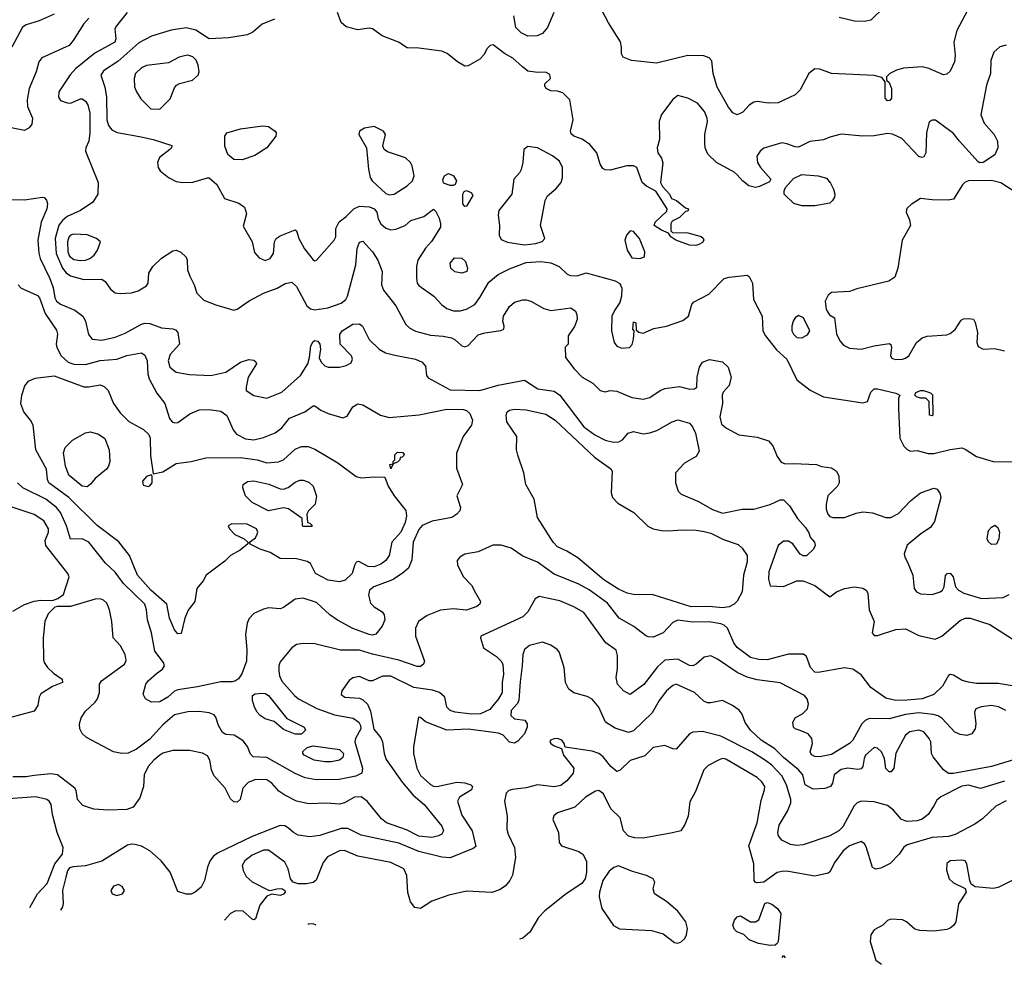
# Model space of a CAD drawing. Extents: x 1173029 to 1307123, y 522559 to 678521.
# Tile 130 of 256: x 1251937 to 1257903, y 525947 to 531671. Entities that reach past the tile are written whole.
import ezdxf

# ---------------------------------------------------------------- set-up
doc = ezdxf.new("R2010")
doc.units = 0

msp = doc.modelspace()

# ---------------------------------------------------------------- linework, layer by layer
at = {"layer": '0CON10XD'}
for points in [[(1252145, 531705.6), (1252055, 531665.4), (1251975, 531640), (1251954.3, 531625.7), (1251889.3, 531505)], [(1252588.8, 531715), (1252522.9, 531635), (1252513.8, 531615), (1252520, 531555), (1252512.5, 531535), (1252391.9, 531468.1), (1252275, 531373.6), (1252242.1, 531337.9), (1252174, 531235), (1252171.7, 531201.7), (1252185, 531182.5), (1252225, 531166.7), (1252245, 531166.2), (1252305, 531192), (1252315, 531190.8), (1252335, 531177.5), (1252350, 531155), (1252362, 531105), (1252362.4, 530985), (1252355.4, 530935), (1252337.1, 530895), (1252336, 530875), (1252413.1, 530685), (1252409.4, 530615), (1252379.4, 530565), (1252305.7, 530515), (1252225, 530479.2), (1252195.8, 530454.2), (1252174.8, 530425.2)], [(1257548, 531015), (1257485, 531061.9), (1257465, 531062.5), (1257448.3, 531051.7), (1257432.2, 530985), (1257426.7, 530865), (1257415, 530841.2), (1257405, 530836), (1257385, 530842.9), (1257281.2, 530951.2), (1257225, 530977.1), (1257195, 530980.8), (1257115, 530966.9), (1257045, 530964.6), (1256915, 530977.1), (1256845, 530960), (1256806.6, 530943.4), (1256725, 530932.3), (1256655, 530899.2), (1256635, 530900), (1256585, 530920), (1256555, 530924.5), (1256445, 530892.5), (1256423.8, 530875), (1256403.8, 530845), (1256408, 530805), (1256426, 530775), (1256488.8, 530705), (1256480.5, 530689.5), (1256420.2, 530659.8), (1256395, 530653.5), (1256355, 530665.5), (1256315.7, 530695), (1256285, 530731.2), (1256265, 530748), (1256158.1, 530805), (1256107, 530857), (1256091.2, 530895), (1256087.9, 530925), (1256088.5, 530975), (1256103.9, 531055), (1256102.5, 531075), (1256086.2, 531115), (1256043.1, 531165), (1255985, 531195.5), (1255925, 531211.8), (1255895, 531188.5), (1255825, 531096.5), (1255812.2, 531055), (1255812.9, 530945), (1255800, 530895), (1255802.5, 530865), (1255825, 530832.5), (1255834.1, 530804.1), (1255819.2, 530685), (1255831.2, 530661.2), (1255873.3, 530615), (1255887, 530587), (1255917.5, 530575), (1255971.7, 530531.7), (1255990, 530525), (1255985, 530510), (1255971.7, 530508.3), (1255935, 530473.3), (1255890, 530450), (1255882.5, 530435), (1255882.5, 530392.5), (1255892.5, 530382.5), (1255985, 530379.2), (1256066.7, 530356.7), (1256077.9, 530347.9), (1256082, 530335), (1256075, 530321.2), (1256051.9, 530308.1), (1256032.7, 530302.7), (1255995, 530304.3), (1255913.3, 530335), (1255882.5, 530355), (1255867.5, 530377.5), (1255825, 530396.2), (1255781.2, 530425), (1255786.7, 530445), (1255858.3, 530511.7), (1255860, 530525), (1255791.2, 530631.2), (1255735, 530661.8), (1255708.5, 530685), (1255675.8, 530775.8), (1255656.1, 530786.1), (1255615, 530786.2), (1255515, 530760), (1255485, 530761.2), (1255470.3, 530770.3), (1255453.8, 530795), (1255433.6, 530863.6), (1255391.2, 530915), (1255345, 530948), (1255295, 530966), (1255278.8, 530978.8), (1255274.2, 530995), (1255290.8, 531065), (1255270, 531185), (1255227.7, 531227.7), (1255195, 531238.8), (1255155, 531241.2), (1255127.5, 531255), (1255118.3, 531268.3), (1255118.3, 531281.7), (1255152.5, 531315), (1255149.3, 531339.3), (1255123.6, 531353.6), (1255075, 531352), (1255015, 531360), (1254982.5, 531385), (1254925, 531438.6), (1254875, 531465.8), (1254805, 531518.8), (1254787.5, 531515), (1254766.7, 531495), (1254750.5, 531459.5), (1254725, 531431.2), (1254655, 531392.5), (1254635, 531389.2), (1254588.8, 531415), (1254527.2, 531467.2), (1254495, 531481.4), (1254355, 531498.6), (1254285, 531500), (1254232.5, 531535), (1254133.4, 531573.4), (1254075, 531616.9), (1254055, 531620), (1253985, 531610.8), (1253915, 531628.8), (1253883.9, 531653.9), (1253863.3, 531715)], [(1255173.6, 531715), (1255133.9, 531625), (1255105, 531588.2), (1255072.6, 531572.6), (1255015, 531570.5), (1254975, 531592.1), (1254942.2, 531625), (1254931.4, 531695)], [(1257695, 531758), (1257614.5, 531605), (1257596.7, 531535), (1257604.6, 531454.6), (1257601.8, 531415), (1257575, 531358.8), (1257555, 531341.2), (1257535, 531336.7), (1257446.4, 531376.4), (1257404.7, 531384.7), (1257292.6, 531377.4), (1257248.8, 531365), (1257210, 531345), (1257190, 531325), (1257190, 531305), (1257205, 531290), (1257218.8, 531255), (1257218.8, 531195), (1257208.8, 531181.2), (1257195, 531178.8), (1257181.2, 531195), (1257180, 531295), (1257161.7, 531321.7), (1257113.6, 531333.6), (1256855, 531346), (1256785, 531372.5), (1256755, 531372.9), (1256718.2, 531345), (1256665, 531246), (1256634.6, 531215.4), (1256532.1, 531167.9), (1256474.6, 531164.6), (1256405, 531175.4), (1256385, 531170.9), (1256357, 531153), (1256318.7, 531111.3), (1256285, 531094.4), (1256257.3, 531107.3), (1256230.9, 531140.9), (1256162.6, 531262.6), (1256138.9, 531345), (1256131.2, 531421.2), (1256115, 531440), (1256083, 531453), (1255985, 531454.4), (1255795, 531407.1), (1255644.5, 531424.5), (1255594.4, 531444.4), (1255584, 531465), (1255584.3, 531505.7), (1255577.4, 531537.4), (1255505, 531651.9), (1255450, 531755)], [(1257178.9, 531751.1), (1257095, 531668.8), (1257055, 531660), (1256995, 531662.7), (1256903.1, 531685)], [(1252355, 531680.6), (1252323.3, 531645), (1252261.5, 531545), (1252235.7, 531515), (1252070.7, 531439.3), (1252052.9, 531415), (1252035.7, 531355.7), (1251993.9, 531255), (1251981.8, 531185), (1251984.7, 531144.7), (1252014.5, 531075), (1252010.9, 531039.1), (1251993.7, 531016.3), (1251965, 531000), (1251885, 531016.9)], [(1253481.2, 531675), (1253406.8, 531643.2), (1253350, 531595), (1253315, 531580), (1253205, 531560.8), (1253085, 531555.7), (1253005, 531606.9), (1252945, 531621.5), (1252855, 531607.1), (1252735, 531571.4), (1252658.5, 531531.5), (1252531.4, 531418.6), (1252445, 531362.2), (1252428.5, 531335), (1252452.5, 531262.5), (1252463.1, 531203.1), (1252464.7, 531065), (1252475, 531030), (1252494.7, 531004.7), (1252527.1, 530987.1), (1252662.9, 530962.9), (1252745, 530944.5), (1252858.3, 530908.3), (1252856.7, 530895), (1252846.7, 530885), (1252784, 530836), (1252771.1, 530805), (1252775.6, 530775), (1252788.1, 530755), (1252839.2, 530715), (1252885, 530690.5), (1252925, 530684.6), (1252985, 530687.5), (1253075, 530714), (1253085, 530712), (1253131.7, 530671.7), (1253177, 530587), (1253265, 530558.6), (1253298.8, 530535), (1253311.2, 530495), (1253290.7, 530420.7), (1253346.2, 530325), (1253360.5, 530260.5), (1253388.3, 530228.3), (1253425, 530212.5), (1253454, 530225), (1253474.4, 530255), (1253480.6, 530325), (1253491.4, 530345), (1253515, 530360.9), (1253605, 530398.8), (1253615, 530392.5), (1253627.8, 530345), (1253663.4, 530283.4), (1253715, 530216.2), (1253725, 530210), (1253735, 530213.3), (1253842.9, 530335), (1253851.4, 530355), (1253853.2, 530406.8), (1253873, 530447), (1253915, 530478), (1253960.8, 530525), (1253995, 530542.2), (1254056.4, 530536.4), (1254084, 530525), (1254100, 530505), (1254109.2, 530465), (1254124.3, 530435), (1254155, 530407.8), (1254185, 530396.9), (1254215, 530402.2), (1254273.3, 530425), (1254305.8, 530454.2), (1254385, 530479.4), (1254445, 530522.5), (1254458.6, 530508.6), (1254477.6, 530467.6), (1254486.7, 530435), (1254485.6, 530415), (1254433, 530327), (1254395, 530286.7), (1254348.6, 530215), (1254341.1, 530175), (1254341.1, 530105), (1254345.6, 530075), (1254355, 530060), (1254445.6, 529995), (1254493.9, 529943.9), (1254525, 529920.4), (1254565, 529908), (1254605, 529908), (1254645, 529916.2), (1254693.6, 529946.4), (1254725, 529987.1), (1254779.5, 530080.5), (1254835, 530127.5), (1254905, 530162.5), (1255005, 530200), (1255094, 530206), (1255155, 530197.1), (1255206, 530175), (1255255, 530129.4), (1255275, 530120.5), (1255315, 530120), (1255368.3, 530138.3), (1255545, 530088.9), (1255573.2, 530073.2), (1255585.4, 530045), (1255582.5, 529995), (1255572.6, 529957.4), (1255540.6, 529909.4), (1255525.6, 529875), (1255521.8, 529785), (1255539.2, 529715), (1255555, 529692), (1255585, 529680), (1255632.5, 529685), (1255647.9, 529702.1), (1255656.2, 529736.2), (1255660, 529785), (1255652.5, 529795), (1255655, 529840), (1255670, 529835), (1255671.7, 529791.7), (1255687.5, 529777.5), (1255715, 529772.5), (1255779.2, 529800.8), (1255856.7, 529815), (1255955, 529848.6), (1255988.8, 529875), (1256010, 529945), (1256020.5, 529959.5), (1256111.7, 530008.3), (1256205, 530102), (1256235, 530111.4), (1256345, 530122.5), (1256357.5, 530115), (1256376.2, 530075), (1256384, 529975), (1256435.5, 529875.5), (1256440.6, 529785), (1256455.3, 529755.3), (1256521.7, 529671.7), (1256585.4, 529615), (1256645, 529488.1), (1256726.1, 529426.1), (1256806.6, 529386.6), (1257045, 529348.8), (1257073, 529357), (1257094.2, 529415), (1257115, 529434.2), (1257135, 529434.4), (1257245, 529407.5), (1257270, 529395), (1257262.5, 529377.5), (1257261.2, 529315), (1257270.8, 529135), (1257295, 529087.5), (1257315, 529067.5), (1257335, 529057.5), (1257375, 529060), (1257442.3, 529042.3), (1257475, 529042), (1257573.9, 529066.1), (1257645, 529076), (1257665, 529069.2), (1257735, 529024.5), (1257835, 528993.3), (1257965, 528991.4)], [(1257915, 531517.5), (1257875, 531507.1), (1257840, 531475), (1257822.2, 531425), (1257818.9, 531345), (1257795.4, 531275), (1257761.1, 531095), (1257780, 531045), (1257840.8, 530975), (1257862, 530935), (1257864.3, 530895), (1257845, 530852.5), (1257775, 530806.4), (1257755, 530804.6), (1257745, 530810), (1257630.8, 530935), (1257593.8, 530983.8), (1257548, 531015)], [(1252785, 531130), (1252847.6, 531192.4), (1252875, 531258.8), (1252887.5, 531275), (1252905, 531285.6), (1252984.2, 531305.8), (1253018.5, 531335), (1253024.6, 531355), (1253018.5, 531395), (1253005.8, 531425.8), (1252985, 531446.4), (1252955, 531455.4), (1252935, 531452.7), (1252904, 531444), (1252839.4, 531410.6), (1252705, 531393.9), (1252675, 531380.4), (1252638.5, 531345), (1252630.5, 531315), (1252632.2, 531265), (1252643.8, 531233.8), (1252671.3, 531191.3), (1252731.7, 531131.7), (1252785, 531130)], [(1253285, 530822.5), (1253235, 530823.8), (1253198.8, 530855), (1253180, 530905), (1253180, 530965), (1253191.2, 530985), (1253275, 531010.4), (1253407.8, 531027.8), (1253445, 531023.6), (1253484.4, 530995), (1253490.5, 530985), (1253488.9, 530965), (1253434.6, 530895.4), (1253361.3, 530848.7), (1253285, 530822.5)], [(1254175, 530610.3), (1254205, 530614.7), (1254285, 530665.3), (1254317.9, 530695), (1254327.7, 530725), (1254315.5, 530785), (1254304.4, 530805), (1254274, 530835), (1254165, 530871.4), (1254146, 530885), (1254137.7, 530907.7), (1254154.3, 530975), (1254140.8, 530995), (1254085, 531024.5), (1254026.4, 531013.6), (1253996.2, 530995), (1253992, 530975), (1254038.1, 530895), (1254049.3, 530765), (1254060, 530715), (1254072.7, 530695), (1254155, 530617.5), (1254175, 530610.3)], [(1254995, 530306.6), (1255065, 530314.7), (1255102.4, 530327.6), (1255118.9, 530345), (1255093.3, 530425), (1255120, 530575), (1255135.7, 530604.3), (1255185, 530645.6), (1255216.8, 530685), (1255226, 530715), (1255225.4, 530775), (1255207.1, 530815), (1255165, 530846.9), (1255075, 530894.4), (1255015, 530902.5), (1254992.2, 530885), (1254985.7, 530805), (1254975.9, 530764.1), (1254966.1, 530743.9), (1254931.2, 530705), (1254918, 530615), (1254840.5, 530515), (1254836.6, 530486.6), (1254844.3, 530425), (1254842.5, 530365), (1254855, 530339.2), (1254892.4, 530322.4), (1254995, 530306.6)], [(1254564, 530666), (1254545, 530666), (1254505, 530681.2), (1254500.8, 530705), (1254513.6, 530726.4), (1254535, 530740), (1254565, 530725.8), (1254582.5, 530695), (1254575, 530673.3), (1254564, 530666)], [(1256675, 530542.7), (1256627.6, 530557.6), (1256568.8, 530615), (1256568, 530635), (1256576.2, 530655), (1256625, 530708.8), (1256675, 530733.3), (1256775.7, 530725.7), (1256825, 530711.2), (1256850.7, 530680.7), (1256868.5, 530645), (1256876.7, 530615), (1256873.1, 530595), (1256862.5, 530575), (1256845, 530560), (1256755, 530543.1), (1256675, 530542.7)], [(1257985, 530616.9), (1257882.4, 530682.4), (1257825, 530697.8), (1257685, 530695.5), (1257665, 530686.9), (1257648.9, 530671.1), (1257595, 530583.8), (1257562.3, 530577.7), (1257465, 530578.9), (1257395, 530586.9), (1257338.3, 530551.7), (1257312.7, 530527.3), (1257308, 530505), (1257329.2, 530459.2), (1257333.5, 530425), (1257283.6, 530335), (1257257.5, 530165), (1257238.8, 530111.2), (1257203.8, 530086.2), (1257008.8, 530041.2), (1256965, 530024.2), (1256855, 530018), (1256835, 530002), (1256818.1, 529965), (1256822.9, 529915), (1256843, 529883), (1256873.6, 529863.6), (1256887, 529767), (1256906.9, 529725), (1256928, 529698), (1256965, 529680), (1257035, 529674.4), (1257115, 529695.8), (1257205, 529710), (1257215, 529702.5), (1257220, 529685), (1257213.8, 529635), (1257220.5, 529620.5), (1257241.2, 529611.2), (1257285, 529614.4), (1257305, 529620), (1257324, 529635), (1257370, 529715), (1257405, 529744.2), (1257435, 529752.9), (1257555, 529762), (1257575, 529768.8), (1257605, 529793.3), (1257640.5, 529849.5), (1257655, 529858.8), (1257685, 529861.2), (1257717, 529857), (1257727, 529837), (1257740, 529775), (1257735.8, 529715), (1257745, 529690), (1257775, 529674.4), (1257845, 529678), (1257905, 529664)], [(1254635, 530540), (1254621.2, 530555), (1254621.2, 530615), (1254630.5, 530629.5), (1254645, 530636.2), (1254672.5, 530625), (1254682.5, 530605), (1254645, 530541.2), (1254635, 530540)], [(1251875, 530582.1), (1251965, 530579.2), (1252075, 530595.8), (1252085, 530593.8), (1252098.3, 530578.3), (1252105.7, 530555), (1252101.1, 530525), (1252066.4, 530443.7), (1252047.1, 530335), (1252053.4, 530256.6), (1252061.8, 530225), (1252117.1, 530107.1), (1252138.7, 530048.7), (1252149.4, 529985), (1252159.6, 529965), (1252185, 529946.9), (1252271.7, 529911.7), (1252318.9, 529875), (1252335.6, 529845), (1252352.7, 529762.7), (1252375.6, 529735.6), (1252435, 529728.9), (1252515, 529747.3), (1252575, 529771.1), (1252675, 529827.1), (1252695, 529832.9), (1252725, 529830.6), (1252795, 529803.5), (1252865, 529798.9), (1252881.5, 529791.5), (1252894.5, 529775), (1252905.5, 529705), (1252847.9, 529642.1), (1252835.8, 529605), (1252846.6, 529565), (1252884.8, 529534.8), (1252965, 529520.9), (1253095, 529515.7), (1253185, 529536), (1253275, 529596), (1253325, 529612), (1253355, 529608.8), (1253367.3, 529597.3), (1253371.2, 529585), (1253321.2, 529505), (1253308.8, 529445), (1253310, 529425), (1253355, 529393.6), (1253435, 529377.5), (1253525.2, 529414.8), (1253638.5, 529515), (1253682.2, 529585), (1253693.1, 529625), (1253700.6, 529695), (1253715, 529722), (1253725, 529728), (1253744.1, 529724.1), (1253756.2, 529705), (1253760, 529675), (1253752.1, 529622.1), (1253764.3, 529595), (1253785, 529574.4), (1253806.3, 529566.3), (1253875, 529565.5), (1253915, 529575.5), (1253945, 529592.5), (1253954.3, 529615), (1253947.5, 529635), (1253878.8, 529705), (1253876.4, 529763.6), (1253891.2, 529785), (1253955, 529826.5), (1253995, 529827.5), (1254014.1, 529814.1), (1254054.1, 529734.1), (1254114, 529674), (1254153.5, 529653.5), (1254209.3, 529639.3), (1254335, 529614.4), (1254375, 529595.7), (1254395, 529572.5), (1254400.8, 529515), (1254411.1, 529501.1), (1254545, 529427.9), (1254725, 529423.8), (1254835, 529457.5), (1254995, 529486.9), (1255076.2, 529435), (1255175, 529420.8), (1255209.2, 529395), (1255355.4, 529205), (1255421.4, 529155), (1255485, 529122.8), (1255535, 529111.5), (1255567.5, 529112.5), (1255588.6, 529125), (1255623.5, 529166.5), (1255655, 529175.5), (1255715, 529162.2), (1255755, 529168.5), (1255797.8, 529182.2), (1255890, 529235), (1255925, 529246.5), (1255995, 529226.9), (1256014.3, 529205), (1256032.2, 529165), (1256053.9, 529056.1), (1256035, 529023.8), (1255965.9, 528984.1), (1255910, 528925), (1255910, 528865), (1255927.5, 528815), (1255945, 528796.7), (1256045, 528753.8), (1256135, 528702.9), (1256195, 528680.8), (1256315, 528705.5), (1256385, 528705.6), (1256485, 528733.3), (1256545, 528761.5), (1256565, 528761.5), (1256601.5, 528725), (1256649.4, 528649.4), (1256698.8, 528595), (1256717.5, 528562.5)], [(1252174.8, 530425.2), (1252152.6, 530345), (1252158, 530255), (1252196.2, 530166.2), (1252217.7, 530137.7), (1252245, 530118.4), (1252325, 530096.8), (1252435, 530098.2), (1252455.3, 530085.3), (1252487.6, 530037.6), (1252515, 530017.1), (1252545, 530012.1), (1252615, 530015.5), (1252655, 530028.5), (1252705, 530059.2), (1252715.8, 530075), (1252720, 530135), (1252744.3, 530175), (1252795, 530225.8), (1252865, 530270), (1252885, 530273.8), (1252912.3, 530262.3), (1252945, 530232.5), (1252951.2, 530215), (1252953.8, 530155), (1252966.8, 530116.8), (1252994.2, 530065), (1253010, 530015), (1253052.5, 529972.5), (1253125, 529942.5), (1253235, 529911.2), (1253255, 529916.7), (1253327.5, 529967.5), (1253415, 530014.7), (1253496.6, 530043.4), (1253545, 530072.5), (1253585, 530080), (1253615, 530054.2), (1253676.9, 529936.9), (1253699.2, 529919.2), (1253725, 529913.4), (1253804.6, 529924.6), (1253885, 529953.1), (1253912.2, 529975), (1253923.5, 529995), (1253973.1, 530185), (1253981.5, 530285), (1253995, 530323.8), (1254015, 530330), (1254075, 530263.8), (1254106.2, 530215), (1254133.8, 530145), (1254129.6, 530065), (1254141.5, 530031.5), (1254215, 529938), (1254276.7, 529825), (1254301.2, 529801.2), (1254334.5, 529784.5), (1254425, 529759.6), (1254503.7, 529753.7), (1254553, 529743), (1254575, 529731.9), (1254615, 529694.4), (1254635, 529688.1), (1254655, 529697.1), (1254715, 529761.4), (1254755, 529774.3), (1254853, 529787), (1254870, 529795), (1254872.5, 529815), (1254864, 529845), (1254869.2, 529875), (1254905, 529934), (1254935, 529958.6), (1254985, 529974.4), (1255005, 529974.4), (1255033.3, 529965), (1255112.1, 529922.1), (1255155, 529910), (1255275.4, 529925.4), (1255305, 529904), (1255313.5, 529885), (1255315.5, 529855), (1255297.6, 529812.4), (1255260, 529755), (1255260, 529705), (1255242.5, 529687.5), (1255243.3, 529625), (1255295.8, 529555), (1255345, 529504.3), (1255409.1, 529469.1), (1255455, 529424), (1255485, 529416), (1255513.8, 529423.8), (1255555, 529420.8), (1255645, 529381.5), (1255715, 529372.5), (1255755, 529381.1), (1255816.7, 529423.3), (1255845.5, 529435.5), (1255935, 529447.8), (1255995, 529432.5), (1256026.2, 529433.8), (1256040, 529445), (1256042, 529505), (1256055.8, 529565), (1256073.8, 529595), (1256117.3, 529612.7), (1256195, 529598.5), (1256229.1, 529565), (1256248.2, 529505), (1256235.4, 529454.6), (1256200, 529415), (1256193.6, 529396.4), (1256195.7, 529345), (1256178.8, 529265), (1256189.9, 529219.9), (1256218.6, 529195), (1256295, 529156.5), (1256405, 529140.8), (1256475, 529120), (1256499.4, 529089.4), (1256526.7, 529025), (1256550.6, 528990.6), (1256575, 528980.6), (1256625, 528981.4), (1256765, 528975.8), (1256795, 528964), (1256855, 528956.2), (1256886.1, 528936.1), (1256900, 528905), (1256902.9, 528865), (1256891.4, 528845), (1256834.3, 528785), (1256823.8, 528736.2), (1256823.2, 528705), (1256833.1, 528675), (1256845, 528660), (1256863.8, 528653.8), (1256935, 528654.5), (1257005, 528681.1), (1257045, 528688.9), (1257105, 528683.3), (1257185, 528655.5), (1257215.4, 528654.6), (1257262, 528678), (1257335, 528755.6), (1257395, 528803.5), (1257475, 528832.5), (1257496.7, 528826.7), (1257512.5, 528802.5), (1257517.5, 528775), (1257479.6, 528630.4), (1257455, 528594), (1257396.2, 528555), (1257315, 528486.7), (1257295.8, 528435), (1257299.4, 528415), (1257315.9, 528384.1), (1257349.1, 528305), (1257356.4, 528225), (1257371.5, 528205), (1257395, 528191.1), (1257465, 528187.3), (1257514.4, 528205), (1257527.8, 528215), (1257538.9, 528235), (1257546.6, 528303.4), (1257555.7, 528314.3), (1257575, 528317.5), (1257592.9, 528295), (1257607.1, 528235), (1257625.7, 528215), (1257657.1, 528197.1), (1257765.4, 528164.6), (1257895, 528170.8), (1257931.7, 528188.3)], [(1255695, 530224), (1255723.3, 530235), (1255724, 530265), (1255692, 530345), (1255655, 530387.1), (1255635, 530390.9), (1255614.5, 530365.5), (1255604.4, 530335.6), (1255618.2, 530275), (1255645, 530228.6), (1255695, 530224)], [(1252305, 530212.2), (1252335, 530214.7), (1252361.4, 530225), (1252388.1, 530245), (1252409.2, 530275), (1252426.1, 530326.1), (1252401.2, 530345), (1252345, 530366.9), (1252265, 530372.1), (1252245, 530365.4), (1252235, 530353.3), (1252227.1, 530325), (1252229.1, 530265), (1252238.5, 530238.5), (1252265, 530218.9), (1252305, 530212.2)], [(1254615, 530134.5), (1254572.4, 530142.4), (1254548.8, 530165), (1254544.2, 530195.8), (1254572.3, 530227.7), (1254615, 530227.1), (1254638.6, 530205), (1254650, 530165), (1254646.2, 530146.2), (1254615, 530134.5)], [(1251926.9, 530065), (1251945, 530044.5), (1252014.7, 530014.7), (1252045, 529999.2), (1252057.2, 529985), (1252090.6, 529890.6), (1252160.2, 529790.2), (1252166.2, 529765), (1252158.5, 529705), (1252162.5, 529685), (1252187.9, 529635), (1252231.1, 529595), (1252265, 529583.6), (1252335, 529582.5), (1252425, 529606.5), (1252525, 529614.6), (1252585, 529635.5), (1252675, 529652.5), (1252695, 529638.8), (1252710, 529605), (1252713.5, 529525), (1252721.5, 529495), (1252768, 529408), (1252816.9, 529345), (1252844.5, 529255), (1252860.8, 529235), (1252875, 529228.5), (1252895, 529230.5), (1252966.7, 529283.3), (1253025, 529306.5), (1253085, 529310), (1253155, 529299.6), (1253191.9, 529271.9), (1253230.4, 529185), (1253250.5, 529160.5), (1253305, 529131.6), (1253355, 529124.7), (1253415, 529138.5), (1253485, 529167.7), (1253525, 529197.5), (1253572.4, 529257.6), (1253665.3, 529294.7), (1253715, 529331.2), (1253725, 529331.2), (1253761.2, 529305), (1253805, 529285.7), (1253895, 529258.8), (1253921.7, 529268.3), (1253956, 529325), (1253985, 529342.9), (1254015, 529337.8), (1254123.8, 529273.8), (1254175, 529260.3), (1254356.4, 529276.4), (1254525, 529310.9), (1254625, 529309.6), (1254645, 529302.5), (1254665.3, 529285.3), (1254680, 529245), (1254674.6, 529215), (1254624.6, 529145), (1254583.6, 529045), (1254584.5, 528954.5), (1254620, 528855), (1254586, 528785), (1254607.1, 528715), (1254604.2, 528695), (1254585.8, 528675), (1254555, 528655.5), (1254436.6, 528633.4), (1254375, 528605.5), (1254355, 528581.9), (1254320, 528505), (1254312.6, 528397.4), (1254291.9, 528348.1), (1254254.7, 528315.3), (1254195, 528276.4), (1254082.5, 528235), (1254055.6, 528215), (1254050, 528185), (1254061.9, 528135), (1254085, 528113.1), (1254133.1, 528083.1), (1254145.6, 528065), (1254149.5, 528035), (1254133.1, 527996.9), (1254095, 527948.5), (1254075, 527941.1), (1254055, 527945.4), (1253955, 527982.7), (1253862.4, 528032.4), (1253815, 528065.8), (1253735, 528138.6), (1253655, 528166.5), (1253605, 528160), (1253535, 528110), (1253515, 528101.9), (1253445, 528106.5), (1253415, 528099.5), (1253355, 528073.3), (1253327.6, 528042.4), (1253314.7, 528015.3), (1253304.1, 527945), (1253312.9, 527855), (1253310.8, 527785), (1253283.1, 527706.9), (1253262.7, 527677.3), (1253245, 527664.3), (1253225, 527659.4), (1253155, 527657.9), (1253015, 527627.8), (1252895, 527610.9), (1252875, 527602.5), (1252834.4, 527565.6), (1252785, 527538.2), (1252735.5, 527535.5), (1252699.2, 527555), (1252684.5, 527584.5), (1252701.9, 527645), (1252715, 527664.2), (1252765, 527710), (1252802.5, 527735), (1252814.3, 527755), (1252808.1, 527775), (1252754.7, 527845), (1252735.8, 527955), (1252710.3, 528035), (1252705.3, 528095.3), (1252695, 528128.9), (1252564.8, 528254.8), (1252515, 528322.9), (1252457.6, 528377.6), (1252356.5, 528505), (1252315, 528524.6), (1252245, 528523.8), (1252221.1, 528605), (1252184.5, 528684.5), (1252160, 528715), (1252094.5, 528765), (1251956.7, 528835), (1251922.5, 528865)], [(1256675, 529742.9), (1256709.4, 529760.6), (1256724.2, 529785), (1256685.5, 529865.5), (1256655, 529878), (1256635, 529863.8), (1256622.9, 529845), (1256614.4, 529815), (1256614.4, 529785.6), (1256624.5, 529765), (1256645, 529745.6), (1256675, 529742.9)], [(1252895, 527950), (1252875, 527973.3), (1252844.4, 528045), (1252828.9, 528128.9), (1252730.4, 528215), (1252650.4, 528305), (1252601.3, 528425), (1252537.5, 528507.5), (1252406, 528606), (1252234.6, 528775), (1252113.6, 528865), (1252105.4, 528885), (1252098.3, 528948.3), (1252034.1, 529064.1), (1252018.9, 529215), (1252003.2, 529245), (1251962.6, 529295), (1251944.4, 529344.4), (1251949.2, 529395), (1251967.2, 529452.8), (1251989.5, 529480.5), (1252031.2, 529498.8), (1252145, 529513.3), (1252325, 529447.3), (1252355, 529446.7), (1252425, 529459.4), (1252449.1, 529449.1), (1252473.1, 529425), (1252505.7, 529345), (1252545, 529288.6), (1252597.4, 529237.4), (1252687.9, 529187.9), (1252718.3, 529158.3), (1252726.7, 529135), (1252730.1, 529030.1), (1252745, 528920), (1252805, 528930.9), (1252885, 528980.9), (1252975.4, 528994.6), (1253065, 529016.9), (1253275, 529019.1), (1253375, 529003.9), (1253435, 528986.2), (1253505, 528991.5), (1253535, 529004.4), (1253605, 529069.5), (1253645, 529084.4), (1253685, 529084.4), (1253725, 529069.4), (1253865, 528986.4), (1253975, 528902.3), (1254005, 528894.6), (1254085, 528901.9), (1254149.3, 528899.3), (1254170, 528845), (1254206.4, 528785), (1254276.3, 528696.3), (1254280.7, 528665), (1254272, 528625), (1254245.3, 528565), (1254190.9, 528505), (1254176.5, 528425), (1254154.5, 528395), (1254125, 528372.8), (1254085, 528355.3), (1254047.3, 528357.3), (1253991.7, 528388.3), (1253975, 528383.3), (1253965.9, 528364.1), (1253951.4, 528315), (1253909.2, 528275), (1253875, 528263.8), (1253805, 528275.4), (1253729.2, 528315), (1253699.2, 528375), (1253678.9, 528388.9), (1253615, 528404), (1253515.4, 528405.4), (1253455, 528442.2), (1253393.2, 528463.2), (1253333, 528493), (1253330, 528505), (1253365, 528531.2), (1253376.6, 528553.4), (1253380, 528565), (1253372.5, 528585), (1253315, 528614.2), (1253223, 528617), (1253200, 528605), (1253207.5, 528585), (1253241.2, 528551.2), (1253297.5, 528525), (1253320, 528505), (1253320, 528495), (1253272.3, 528457.7), (1253213.3, 528425), (1253179.4, 528390.6), (1253066.2, 528305), (1253049.2, 528270.8), (1253010, 528225), (1252997.5, 528145), (1252957.7, 528092.3), (1252937.5, 528045), (1252915, 527952.5), (1252895, 527950)], [(1257465, 529270), (1257450, 529275), (1257448.3, 529358.3), (1257427.5, 529377.5), (1257395, 529377.5), (1257370, 529385), (1257360, 529395), (1257367, 529413), (1257395, 529423.8), (1257413.6, 529423.6), (1257455, 529410), (1257468.3, 529398.3), (1257470, 529275), (1257465, 529270)], [(1256195, 528106.7), (1256114.8, 528114.8), (1256005, 528113.4), (1255775, 528186.5), (1255655, 528188.5), (1255617.1, 528197.1), (1255565, 528219.6), (1255476.5, 528276.5), (1255319.5, 528409.5), (1255251.4, 528451.4), (1255195, 528477.5), (1255169.5, 528505), (1255073.8, 528653.8), (1255053.3, 528765), (1255003.5, 528855), (1254990.6, 528925), (1254955, 529032.5), (1254946.9, 529065), (1254948.2, 529145), (1254889.2, 529235), (1254884, 529275), (1254891.2, 529295), (1254905, 529305.8), (1254935, 529311.4), (1255005, 529306.2), (1255125, 529281.2), (1255181.5, 529245), (1255419.6, 529019.6), (1255519.4, 528949.4), (1255527.1, 528935), (1255520.5, 528805), (1255528.5, 528775), (1255562, 528742), (1255658.5, 528685), (1255742.1, 528602.1), (1255775, 528586.5), (1255825, 528575.5), (1255867, 528573), (1255955, 528580.6), (1256035, 528578.1), (1256085, 528569.1), (1256125, 528559.6), (1256201.5, 528521.5), (1256290.6, 528490.6), (1256315, 528469.2), (1256344.5, 528425), (1256343.8, 528385), (1256322.5, 528305), (1256314.6, 528205), (1256285, 528148.1), (1256265, 528129.5), (1256235, 528114), (1256195, 528106.7)], [(1252345, 528841.1), (1252315, 528843.8), (1252235, 528911.1), (1252213.8, 528965), (1252202.6, 529047.4), (1252212, 529078), (1252256.2, 529123.8), (1252335, 529167.5), (1252365, 529174.2), (1252415, 529159.4), (1252452.6, 529132.6), (1252479.2, 529065), (1252482.5, 528995), (1252475.8, 528965), (1252463.4, 528946.6), (1252395, 528891.9), (1252365, 528855.7), (1252345, 528841.1)], [(1254185, 528950), (1254180, 528975), (1254200, 528980), (1254200, 528995), (1254210, 529005), (1254210, 529035), (1254225, 529050), (1254258.3, 529048.3), (1254267, 529037), (1254265, 529030), (1254255, 529020), (1254241.7, 529018.3), (1254240, 529005), (1254225, 528990), (1254200, 528980), (1254185, 528950)], [(1252715, 528841.8), (1252725, 528845.6), (1252738.9, 528865), (1252740, 528905), (1252735, 528912.5), (1252705, 528902.5), (1252680, 528875), (1252685, 528850), (1252715, 528841.8)], [(1253705, 528600), (1253655, 528600), (1253650, 528605), (1253648.3, 528648.3), (1253565, 528707.1), (1253535, 528712.9), (1253445, 528695.9), (1253344.8, 528744.8), (1253305.5, 528785), (1253289.2, 528835), (1253290, 528855), (1253317.1, 528872.9), (1253355, 528876), (1253446.7, 528856.7), (1253515, 528827.5), (1253534.5, 528825.5), (1253562.9, 528837.1), (1253605, 528869.4), (1253635, 528881.4), (1253655, 528881.4), (1253688.3, 528868.3), (1253716, 528845), (1253735.9, 528784.1), (1253727.5, 528735), (1253686.7, 528695), (1253677.5, 528675), (1253680, 528625), (1253695, 528620), (1253710, 528605), (1253705, 528600)], [(1251895, 528086.2), (1251965, 528126.9), (1252025, 528147.9), (1252065, 528154.5), (1252135, 528150.8), (1252167, 528163), (1252201.4, 528188.6), (1252237.5, 528295), (1252228.9, 528315), (1252095.4, 528485), (1252091.5, 528515), (1252110.4, 528565), (1252111.8, 528585), (1252083.7, 528633.7), (1252025, 528673.8), (1251873.3, 528723.3)], [(1257825, 528491.2), (1257806.4, 528506.4), (1257800, 528525), (1257806.7, 528575), (1257825, 528596.7), (1257845, 528607.5), (1257863.3, 528595), (1257873.8, 528565), (1257868.8, 528525), (1257855, 528493.3), (1257825, 528491.2)], [(1256717.5, 528562.5), (1256726.4, 528536.4), (1256752.5, 528505), (1256756.7, 528485), (1256746.4, 528463.6), (1256705, 528422.5), (1256685, 528422.5), (1256665, 528432.5), (1256621.2, 528495), (1256595, 528510.8), (1256565, 528510.8), (1256532, 528485), (1256475.7, 528325.7), (1256475, 528280), (1256485, 528240), (1256565, 528237.1), (1256645, 528270.6), (1256685, 528270), (1256755, 528242), (1256845, 528174), (1256885.6, 528204.4), (1256935, 528224.3), (1256995, 528234.4), (1257045.5, 528225.5), (1257066.7, 528215), (1257076.1, 528196.1), (1257084, 528095), (1257113.3, 528025), (1257102, 527955), (1257115, 527938.8), (1257135, 527938.8), (1257245, 527976.7), (1257305, 527980), (1257385, 527938.6), (1257483.6, 527916.4), (1257524.6, 527935.4), (1257635, 528030.9), (1257665, 528045.4), (1257695, 528045.4), (1257815.3, 528005.3), (1257949.7, 527919.7)], [(1258025, 527623.1), (1257865, 527648.2), (1257735, 527649.7), (1257686.2, 527656.2), (1257647.6, 527667.6), (1257595, 527700), (1257575, 527703.8), (1257565, 527696.7), (1257527.7, 527632.3), (1257475, 527581.1), (1257405, 527554.8), (1257315, 527548), (1257245, 527545.8), (1257185, 527560.8), (1257095, 527624.6), (1257035, 527701.9), (1256985, 527735.7), (1256934.3, 527744.3), (1256775.4, 527714.6), (1256755, 527717.8), (1256729.5, 527745), (1256703.3, 527813.3), (1256685.6, 527825.6), (1256595, 527826.2), (1256465, 527791.2), (1256414.7, 527794.7), (1256365, 527806.7), (1256285, 527866.5), (1256264.8, 527894.8), (1256225, 527984.6), (1256205, 528002.8), (1256185, 528010.5), (1256115, 528023.3), (1256015, 528019.7), (1255925, 528033.1), (1255895, 528018.9), (1255835, 527955.4), (1255775, 527930.4), (1255745, 527931.5), (1255728.7, 527938.7), (1255658.9, 527995), (1255569.4, 528045), (1255498.5, 528135), (1255386.6, 528216.6), (1255325, 528250.7), (1255175, 528311.2), (1255074, 528384), (1254985, 528421.2), (1254915, 528469.5), (1254855, 528486.7), (1254803.2, 528486.8), (1254715, 528446.9), (1254635, 528431.5), (1254604, 528415), (1254588, 528395), (1254590, 528365), (1254625, 528296), (1254675.4, 528245.4), (1254698, 528198), (1254728, 528145), (1254725, 528130), (1254706.7, 528115), (1254645, 528093.5), (1254565, 528100.8), (1254487.1, 528092.9), (1254405, 528061.1), (1254354.2, 528025), (1254335.7, 527985), (1254335.7, 527935), (1254389.2, 527785), (1254384, 527765), (1254365, 527750.8), (1254345, 527751.9), (1254235, 527789.6), (1254075, 527826.2), (1253995, 527850.9), (1253881.2, 527851.2), (1253725, 527890), (1253655, 527892.1), (1253615, 527884.5), (1253585.6, 527865), (1253515, 527780), (1253506.5, 527755), (1253506.2, 527726.2), (1253510.8, 527695), (1253525, 527661.9), (1253602.7, 527575), (1253626.4, 527556.3), (1253736.4, 527496.4), (1253845, 527459.7), (1253958.1, 527438.1), (1253991.6, 527415), (1254001.9, 527395), (1254003.8, 527375), (1253971.3, 527315), (1253967.6, 527295), (1254014.4, 527135.6), (1254009.4, 527105), (1253973.1, 527086.9), (1253873.5, 527066.5), (1253734.1, 527065.9), (1253667.3, 527077.3), (1253605, 527102.7), (1253435, 527201.2), (1253350.8, 527205), (1253335, 527220.8), (1253316.9, 527266.9), (1253290.4, 527300.4), (1253235.5, 527335.5), (1253185, 527340), (1253165, 527351.2), (1253141.4, 527395), (1253126.2, 527445), (1253115, 527458.8), (1253085, 527471.4), (1253025, 527479.5), (1252955, 527477.5), (1252875, 527458.2), (1252805, 527397.9), (1252725, 527311.3), (1252645, 527251.3), (1252595, 527227.5), (1252555, 527225.4), (1252505, 527233.8), (1252341.5, 527321.5), (1252315, 527345.6), (1252300.4, 527375), (1252298.7, 527405), (1252308.9, 527441.1), (1252335, 527480.8), (1252394, 527535), (1252408, 527555), (1252420, 527595), (1252420.8, 527645), (1252432, 527665), (1252572.5, 527765), (1252582.7, 527787.3), (1252576, 527825), (1252547.9, 527877.9), (1252502.5, 527925), (1252494.6, 528025), (1252480.4, 528095), (1252464.5, 528135), (1252445, 528153.6), (1252425, 528160.8), (1252395, 528160.4), (1252245, 528115.7), (1252165, 528116), (1252148.8, 528111.2), (1252108.3, 528071.7), (1252090, 528025), (1252079.1, 527925), (1252080.6, 527795), (1252085.6, 527775), (1252104.7, 527744.7), (1252140.9, 527710.9), (1252193.8, 527675), (1252196.2, 527655), (1252135, 527630.4), (1252064.6, 527585.4), (1252054.2, 527565), (1252046, 527515), (1252025, 527482), (1251875, 527441.4)], [(1257912, 527485), (1257868.1, 527508.1), (1257825, 527515.4), (1257761.7, 527508.3), (1257730, 527495), (1257722.5, 527475), (1257730.5, 527405), (1257726.3, 527373.7), (1257706.2, 527343.8), (1257675.4, 527334.6), (1257635, 527340), (1257603.3, 527353.3), (1257527.1, 527437.1), (1257502.2, 527452.2), (1257470.8, 527460.8), (1257385, 527470.2), (1257305, 527461), (1257205, 527434.8), (1257084.1, 527435.9), (1257059.2, 527425), (1257038.9, 527405), (1256984.2, 527305.8), (1256964.5, 527285), (1256855, 527217.9), (1256784.6, 527204.6), (1256755, 527205.5), (1256735, 527216), (1256726.9, 527235), (1256740.5, 527285), (1256736, 527316), (1256714.7, 527344.7), (1256666.5, 527363.5), (1256635.8, 527375), (1256625.6, 527385), (1256621.1, 527415), (1256637.6, 527442.4), (1256680, 527465), (1256710, 527495), (1256716.7, 527525), (1256708.8, 527555), (1256691.2, 527575), (1256545, 527652.2), (1256405, 527671.5), (1256345, 527686.8), (1256285, 527714.6), (1256165, 527795.5), (1256125, 527815.6), (1256085, 527808.1), (1256035.8, 527765), (1256015, 527755.6), (1255995, 527757.5), (1255925, 527795.6), (1255845, 527789.4), (1255800.9, 527749.1), (1255718.3, 527641.7), (1255635, 527582), (1255595, 527604), (1255560, 527645), (1255550.5, 527685), (1255559.7, 527740.3), (1255559.1, 527819.1), (1255550.9, 527850.9), (1255487.5, 527895), (1255355, 528079.2), (1255295, 528113.3), (1255209.1, 528149.1), (1255084.1, 528175.9), (1255059.2, 528160.8), (1255016.6, 528083.4), (1254985, 528052.5), (1254731.2, 527935), (1254728.8, 527925), (1254748, 527865), (1254825, 527812.2), (1254853.3, 527785), (1254863.5, 527765), (1254869.1, 527705), (1254860.5, 527655), (1254859.5, 527595), (1254838.8, 527555), (1254785, 527490.5), (1254728.8, 527465), (1254675, 527463.8), (1254575, 527475.4), (1254544.2, 527485), (1254524.4, 527505), (1254512.2, 527565), (1254480, 527595), (1254438.6, 527608.6), (1254324.2, 527625), (1254185, 527692.2), (1254136, 527694), (1254075, 527664.2), (1254055, 527665.8), (1253995, 527691.4), (1253955, 527682.5), (1253932.4, 527667.6), (1253888.6, 527605), (1253885, 527581.2), (1253907.5, 527565), (1253995, 527560), (1254015, 527550), (1254043.4, 527523.4), (1254061.9, 527481.9), (1254082, 527372), (1254125, 527318.6), (1254135.3, 527295.3), (1254144.6, 527225), (1254157.6, 527187.6), (1254255, 527051.1), (1254321.2, 526971.2), (1254387.9, 526915), (1254495, 526784), (1254504.5, 526755), (1254494.7, 526735.3), (1254475, 526724.7), (1254435, 526716.3), (1254355, 526724.2), (1254281.1, 526761.1), (1254158.9, 526805), (1254129.5, 526829.5), (1254042.7, 526935), (1254005, 526961.1), (1253965, 526959.3), (1253905, 526926.2), (1253875, 526917.7), (1253795, 526922.9), (1253688.6, 526918.6), (1253615, 526936.4), (1253542.7, 526972.7), (1253506.9, 526996.9), (1253464.4, 527045), (1253435, 527064.5), (1253365, 527066.2), (1253320.8, 527049.2), (1253289.4, 527015), (1253273.3, 526945), (1253255, 526930), (1253235, 526931.2), (1253215, 526950), (1253182, 527015), (1253112.2, 527092.2), (1253098.1, 527125), (1253089.2, 527185), (1253075, 527210.8), (1253045, 527226.5), (1252965, 527242.1), (1252865, 527243.6), (1252805, 527226.9), (1252785, 527215.4), (1252749.6, 527185), (1252716.2, 527145), (1252690, 527095), (1252686.9, 527025), (1252665.5, 526955), (1252625, 526900), (1252585, 526884.6), (1252475, 526881.1), (1252385, 526888), (1252319.5, 526909.5), (1252286.7, 526945), (1252279.3, 526999.3), (1252270, 527015), (1252165, 527095.5), (1252125, 527101.2), (1252025, 527091.5), (1251975, 527084.1), (1251895, 527082.9)], [(1258045, 527212.3), (1257825, 527145.4), (1257595, 527102.6), (1257565, 527104.1), (1257534.6, 527125), (1257470.9, 527205), (1257461.5, 527225), (1257457.5, 527295), (1257448.5, 527315), (1257415, 527355.5), (1257385, 527366.4), (1257330, 527355), (1257305, 527335.8), (1257246, 527226), (1257234.2, 527135), (1257216.8, 527113.2), (1257205, 527112.5), (1257185, 527133.8), (1257176.7, 527195), (1257157.8, 527235), (1257135, 527257.8), (1257115, 527260), (1257062.5, 527215), (1257053.5, 527195), (1257045.6, 527145), (1257035, 527132.5), (1257015, 527127.5), (1256955.4, 527135.4), (1256915, 527126.8), (1256871.9, 527095), (1256861.4, 527045), (1256849.2, 527025), (1256815, 527011.5), (1256745, 527008.9), (1256696, 527035), (1256681.1, 527095), (1256656.4, 527125), (1256565, 527199.4), (1256512.6, 527252.6), (1256429.5, 527305), (1256364.5, 527365), (1256333.3, 527413.3), (1256315, 527463.8), (1256296.7, 527486.7), (1256255.8, 527515), (1256195, 527545.5), (1256125, 527530.6), (1256105, 527531.9), (1256081.5, 527541.5), (1256024.7, 527594.7), (1255915, 527644.2), (1255895, 527635.8), (1255855, 527604), (1255812.3, 527545), (1255769.8, 527470.2), (1255655, 527361.1), (1255625, 527352.7), (1255545, 527378.2), (1255485.4, 527415.4), (1255445, 527506), (1255405, 527554), (1255375, 527570.8), (1255295, 527592), (1255264.4, 527614.4), (1255244, 527655), (1255236, 527745), (1255205, 527840), (1255193.8, 527855), (1255155, 527882), (1255105, 527900), (1255025, 527878.1), (1254994.7, 527855.3), (1254985.4, 527825), (1254982.4, 527755), (1254968.7, 527658.7), (1254962, 527548), (1254952.3, 527527.7), (1254915.5, 527485), (1254913.6, 527455), (1254935, 527434.3), (1254997.3, 527427.3), (1255011.9, 527405), (1255012.5, 527385), (1254995, 527344), (1254955, 527300), (1254935, 527287.1), (1254905, 527292.9), (1254866.2, 527336.2), (1254838.3, 527348.3), (1254655, 527372.8), (1254525, 527365.5), (1254395.5, 527415.5), (1254365, 527443.3), (1254353.8, 527445), (1254323.3, 527265), (1254322.2, 527225), (1254343.4, 527136.6), (1254365, 527090.6), (1254425, 527036.5), (1254445, 527026.4), (1254465, 527025.5), (1254585, 527050.5), (1254635, 527046.9), (1254670, 527035), (1254681.2, 527025), (1254673.8, 527005), (1254600.9, 526959.1), (1254589.2, 526935), (1254615, 526850.8), (1254679.1, 526755), (1254700, 526660), (1254685, 526648), (1254545, 526591.4), (1254495, 526596.2), (1254355, 526630.2), (1254235, 526680.8), (1254005, 526728.9), (1253925, 526769.1), (1253885, 526770.8), (1253755, 526728.4), (1253695, 526720), (1253625, 526730), (1253595.4, 526745.4), (1253565, 526771.9), (1253543.9, 526786.1), (1253515, 526789.2), (1253345, 526720.8), (1253135, 526620.9), (1253109.5, 526600.5), (1253088.3, 526571.7), (1253074.4, 526535), (1253057.5, 526455), (1253035.8, 526414.2), (1253000, 526385), (1252975, 526372.9), (1252945, 526372), (1252895, 526387.5), (1252848.6, 526505), (1252794, 526574), (1252725, 526635.5), (1252675, 526662.2), (1252635, 526673.1), (1252614.3, 526675.7), (1252590.7, 526669.3), (1252435, 526572.7), (1252335, 526544.5), (1252261.7, 526538.3), (1252239.3, 526530.7), (1252226.1, 526513.9), (1252215.9, 526475.9), (1252195.5, 526395), (1252199.6, 526315), (1252195.4, 526295), (1252183.7, 526275.6)], [(1253645, 527341.2), (1253605, 527342.5), (1253535, 527370), (1253478.8, 527418.8), (1253425, 527434.6), (1253394.7, 527454.7), (1253375.6, 527475), (1253360, 527505), (1253347.5, 527545), (1253348, 527575), (1253363.5, 527586.5), (1253405, 527590), (1253425, 527588.5), (1253445, 527576.7), (1253555, 527435.8), (1253660, 527385), (1253668.8, 527365), (1253645, 527341.2)], [(1257905, 527056.2), (1257757.8, 527012.2), (1257685, 527032.1), (1257645, 527026.2), (1257517.6, 526962.4), (1257495, 526941.4), (1257475, 526907.5), (1257440.9, 526855), (1257405, 526826.2), (1257375, 526816.8), (1257315, 526812.9), (1257280, 526825), (1257231.9, 526881.9), (1257195, 526908.5), (1257115, 526932.5), (1257035, 526935.8), (1257011.2, 526925), (1256992.8, 526907.2), (1256925, 526779.2), (1256900.8, 526755), (1256845, 526726.1), (1256685, 526670.8), (1256645, 526666.8), (1256606.6, 526673.4), (1256555, 526698.5), (1256535.4, 526725), (1256530, 526745), (1256539.2, 526790.8), (1256588.2, 526875), (1256608.8, 526925), (1256608.5, 526945), (1256582.6, 527035), (1256555, 527089.2), (1256493.9, 527153.9), (1256455, 527182.9), (1256373.6, 527235), (1256185, 527328.8), (1256075, 527357.5), (1256015, 527352.9), (1255995, 527344.2), (1255915, 527250.8), (1255895, 527252), (1255845, 527274), (1255775, 527260), (1255725, 527210.8), (1255635, 527183.1), (1255575, 527124.2), (1255555, 527115.8), (1255519.2, 527145), (1255472.5, 527205), (1255446.2, 527225), (1255405, 527238.5), (1255242.5, 527262.5), (1255236.7, 527285), (1255221.2, 527305), (1255195, 527315.6), (1255175, 527314.3), (1255152.5, 527305), (1255149.2, 527295), (1255154.2, 527285), (1255175, 527270.8), (1255220, 527255), (1255232, 527215), (1255279.2, 527155), (1255294.2, 527135), (1255290.6, 527105), (1255251.9, 527058.1), (1255215, 527030), (1255175, 527022.3), (1255075, 527033.8), (1255005, 527015.6), (1254923, 527007), (1254900.3, 526999.7), (1254885, 526983.3), (1254873.5, 526935), (1254890.5, 526845), (1254889.1, 526765), (1254895.9, 526735), (1254935.9, 526655), (1254940, 526595), (1254922.9, 526487.1), (1254906.5, 526455), (1254879.1, 526420.9), (1254845, 526397.9), (1254798.3, 526381.7), (1254645, 526390), (1254537, 526367), (1254435, 526329.6), (1254365, 526285.6), (1254331.1, 526291.1), (1254305, 526326.2), (1254288.7, 526381.3), (1254283.3, 526485), (1254264, 526525), (1254184.7, 526564.7), (1253985, 526603.2), (1253905, 526636.2), (1253875, 526634.5), (1253801.7, 526598.3), (1253775.7, 526564.3), (1253732.9, 526457.1), (1253715, 526442.3), (1253675.5, 526435.5), (1253624.3, 526434.3), (1253594.2, 526444.2), (1253578, 526465), (1253564.4, 526525), (1253542.9, 526565), (1253445, 526638.2), (1253415, 526639.6), (1253345, 526608.2), (1253301.5, 526575), (1253285.5, 526545), (1253290.9, 526515), (1253308.7, 526478.7), (1253345, 526446.2), (1253445, 526396), (1253455, 526393.3), (1253495.8, 526404.2), (1253525.7, 526405.7), (1253543.3, 526395), (1253546, 526385), (1253535, 526372.9), (1253515, 526364.4), (1253465, 526371.2), (1253435, 526359.2), (1253391.9, 526305), (1253365, 526223.3), (1253355, 526216.7), (1253345, 526221.2), (1253290, 526270), (1253245, 526271.1), (1253215, 526254.6), (1253178.5, 526214.8)], [(1253785, 527173.6), (1253721.2, 527185), (1253660, 527215), (1253652, 527225), (1253652.7, 527237.3), (1253678.8, 527261.2), (1253715, 527270), (1253875, 527249.7), (1253899.7, 527225), (1253895, 527199.4), (1253875, 527184.1), (1253825, 527174.7), (1253785, 527173.6)], [(1257915, 526936.7), (1257852.2, 526905), (1257770.7, 526829.3), (1257725, 526795.3), (1257605, 526733.6), (1257565, 526722.1), (1257465.3, 526714.7), (1257315, 526671.8), (1257294.1, 526655.9), (1257265.6, 526615), (1257211.7, 526558.3), (1257155, 526530), (1257125, 526524.4), (1257104.6, 526534.6), (1257065, 526658), (1257055, 526677.5), (1257035, 526691.1), (1256965.8, 526665), (1256925.7, 526635), (1256875.8, 526565), (1256845, 526507.5), (1256835, 526500), (1256755, 526482), (1256595, 526508.5), (1256565, 526511.5), (1256526.1, 526503.9), (1256445, 526444), (1256405, 526441.2), (1256394.2, 526444.2), (1256386.7, 526455), (1256384.4, 526555), (1256354.3, 526665), (1256406, 526805), (1256429.4, 526940.6), (1256450, 527005), (1256450.9, 527025), (1256433.7, 527053.7), (1256405, 527079.6), (1256215, 527191.1), (1256195, 527193.5), (1256175, 527186.7), (1256109.1, 527150.9), (1256081.5, 527125), (1256030.8, 526995), (1255997.6, 526932.4), (1255987.5, 526845), (1255968, 526795), (1255943.3, 526755), (1255893.2, 526743.2), (1255715, 526710.5), (1255665, 526712.7), (1255625, 526724.5), (1255595.6, 526755), (1255575.7, 526835), (1255519.1, 526889.1), (1255475, 526980), (1255445, 526999.4), (1255425, 526995.6), (1255365, 526960.5), (1255300.4, 526899.6), (1255194.6, 526865.4), (1255173.6, 526846.4), (1255167.1, 526825), (1255202, 526745), (1255206.2, 526685), (1255220, 526665), (1255325, 526631.4), (1255351.5, 526611.5), (1255370.4, 526570.4), (1255370.9, 526505), (1255362.7, 526465), (1255343.1, 526436.9), (1255248, 526375), (1255119.2, 526270.8), (1255079.8, 526230.2), (1255027.9, 526142.1), (1254985, 526105.6), (1254965.2, 526099.3)], [(1251998, 526290.6), (1252045, 526373.3), (1252103.3, 526436.7), (1252149.4, 526555), (1252195.8, 526614.2), (1252199.4, 526655), (1252164.5, 526745), (1252135.6, 526855), (1252127.1, 526915), (1252115.7, 526935), (1252102, 526945), (1252035, 526962.1), (1251785, 526943.1)], [(1257955, 526456), (1257865, 526412.5), (1257835, 526406.9), (1257725.7, 526415.7), (1257702.5, 526432.5), (1257694, 526455), (1257675.7, 526555.7), (1257665, 526573.3), (1257645, 526578.8), (1257575, 526573.8), (1257555, 526557.5), (1257553, 526517), (1257568.6, 526465), (1257595, 526440), (1257665.8, 526405.8), (1257672, 526385), (1257626.3, 526313.7), (1257608.2, 526205), (1257597.5, 526185), (1257574.1, 526165.9), (1257555, 526157.9), (1257475, 526148.5), (1257391.1, 526151.1), (1257360.3, 526160.3), (1257310, 526205), (1257285, 526216), (1257215, 526220), (1257195, 526212.5), (1257165.8, 526184.2), (1257115, 526155.7), (1257093.7, 526126.3), (1257090.6, 526085), (1257125, 525971.2), (1257159.6, 525947)], [(1255925, 526075.4), (1255945, 526083.8), (1255966.4, 526103.6), (1255976.5, 526125), (1255982.7, 526165), (1255973.8, 526205), (1255925, 526269.1), (1255855, 526327.7), (1255784.2, 526375), (1255775.8, 526404.2), (1255786.2, 526445), (1255774.2, 526464.2), (1255734.6, 526484.6), (1255649.5, 526509.5), (1255565, 526543.6), (1255535.9, 526534.1), (1255508.2, 526511.8), (1255470, 526455), (1255450, 526385), (1255448.7, 526355), (1255464.7, 526284.7), (1255535, 526181.9), (1255571.7, 526161.7), (1255765, 526151.8), (1255835, 526130.9), (1255905, 526078.8), (1255925, 526075.4)], [(1252525, 526364.4), (1252560, 526375), (1252571.2, 526395), (1252557.7, 526417.7), (1252535, 526431.2), (1252505, 526421.2), (1252488.8, 526395), (1252496.2, 526375), (1252525, 526364.4)], [(1256485, 526061.1), (1256412.6, 526072.6), (1256356.2, 526095), (1256325, 526126.7), (1256283, 526143), (1256267, 526157), (1256257.5, 526185), (1256267.5, 526215), (1256285, 526234), (1256305, 526240), (1256365, 526203.8), (1256395, 526203.8), (1256415, 526217.5), (1256451.2, 526315), (1256465, 526322), (1256495, 526311.4), (1256528, 526285), (1256548, 526255), (1256532, 526085), (1256527.5, 526072.5), (1256515, 526063.8), (1256485, 526061.1)], [(1253732.8, 526185.2), (1253715, 526192.9), (1253685, 526190.5), (1253681.9, 526188.8)], [(1256556, 525988.4), (1256565, 526000), (1256574.7, 525987.1)]]:
    msp.add_lwpolyline(points, dxfattribs=at)

doc.saveas('drawing.dxf')
